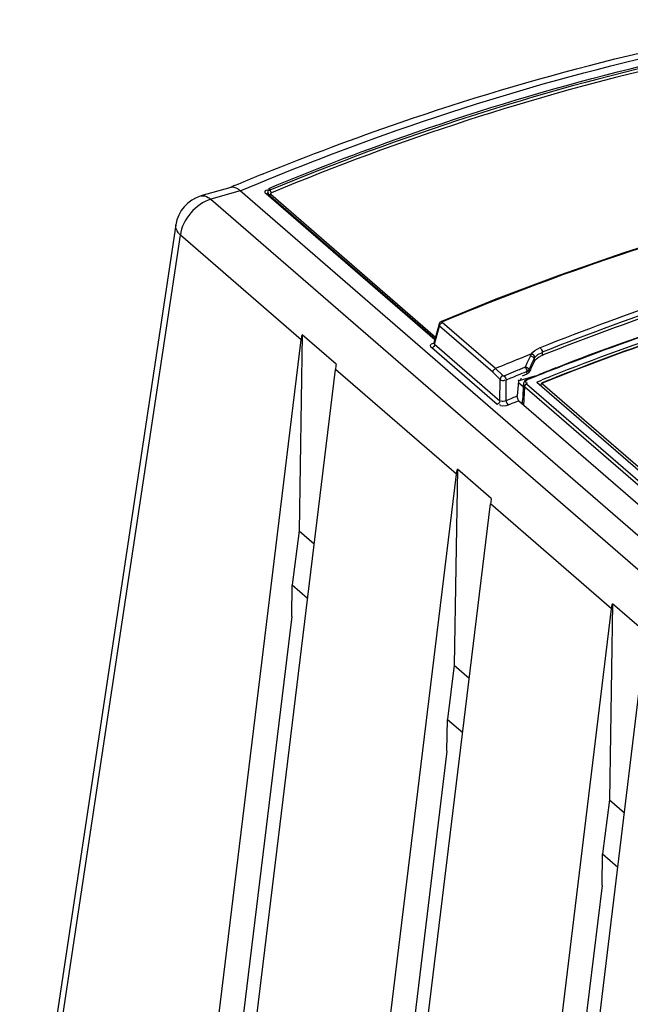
# Model space of a CAD drawing. Header units: inches. Extents: x 0 to 117, y 0 to 83.
# Tile 42 of 60: x 96.49 to 97.85, y 27.39 to 29.57. Entities that reach past the tile are written whole.
import ezdxf

# ---------------------------------------------------------------- set-up
doc = ezdxf.new("R2010")
doc.units = ezdxf.units.IN
doc.header["$LTSCALE"] = 6.431102
doc.header["$MEASUREMENT"] = 0
doc.layers.get('0').update_dxf_attribs({"linetype": 'CONTINUOUS'})

msp = doc.modelspace()

# ---------------------------------------------------------------- linework, layer by layer
at = {"color": 7, "linetype": 'CONTINUOUS'}
for p, q in [((97.0318, 29.2306), (97.0338, 29.2314)), ((96.9606, 29.201), (96.8943, 29.1819)), ((96.9814, 29.1932), (96.9162, 29.1744)), ((103.4464, 23.5944), (96.9814, 29.1932)), ((97.4132, 28.8624), (97.039, 29.1864)), ((97.0435, 29.1861), (97.414, 28.8652)), ((97.0494, 29.1856), (97.4151, 28.8689)), ((96.9162, 29.1744), (103.3812, 23.5756)), ((96.8383, 29.1179), (96.4917, 26.8145)), ((96.5019, 26.792), (96.8485, 29.0952)), ((97.117, 28.8627), (96.8485, 29.0952)), ((97.5491, 28.9526), (97.4285, 28.9037)), ((97.5483, 28.7989), (97.43, 28.9014)), ((97.423, 28.8977), (97.4114, 28.8558)), ((97.413, 28.853), (97.4241, 28.893)), ((97.423, 28.8976), (97.423, 28.8977)), ((97.5423, 28.7906), (97.4241, 28.893)), ((96.8433, 26.6171), (97.117, 28.8627)), ((97.1192, 28.8738), (97.1121, 28.439)), ((97.1945, 28.8086), (97.1192, 28.8738)), ((97.5523, 28.719), (97.4071, 28.8447)), ((97.413, 28.853), (97.5582, 28.7273)), ((97.6521, 28.8353), (97.6522, 28.8283)), ((97.6103, 28.8244), (97.6014, 28.8208)), ((97.6192, 28.828), (97.6103, 28.8244)), ((97.6258, 28.8275), (97.6181, 28.8108)), ((97.628, 28.8315), (97.6192, 28.828)), ((97.6258, 28.8275), (97.6272, 28.8302)), ((97.6272, 28.8302), (97.628, 28.8315)), ((97.6277, 28.8065), (97.6327, 28.8174)), ((97.6327, 28.8174), (97.6339, 28.8202)), ((97.6339, 28.8202), (97.634, 28.8139)), ((97.6442, 28.8242), (97.6493, 28.827)), ((97.6522, 28.8283), (97.6545, 28.8292)), ((96.9191, 26.5515), (97.1928, 28.7971)), ((97.4615, 28.5644), (97.1928, 28.7971)), ((97.5483, 28.7989), (97.5647, 28.7832)), ((97.5674, 28.783), (97.5987, 28.796)), ((97.609, 28.8003), (97.6121, 28.8016)), ((97.6121, 28.8016), (97.6142, 28.8025)), ((97.6155, 28.8052), (97.6142, 28.8025)), ((97.6181, 28.8108), (97.6155, 28.8052)), ((97.6163, 28.7918), (97.6182, 28.7925)), ((97.6183, 28.7871), (97.6182, 28.7925)), ((97.6227, 28.7956), (97.624, 28.7983)), ((97.6228, 28.7907), (97.6227, 28.7956)), ((97.624, 28.7983), (97.6252, 28.8011)), ((97.6252, 28.8011), (97.6277, 28.8065)), ((97.6657, 28.7938), (97.668, 28.7947)), ((97.5423, 28.7906), (97.5585, 28.775)), ((97.5582, 28.7273), (97.5585, 28.775)), ((97.5716, 28.7276), (97.572, 28.7734)), ((97.5992, 28.7709), (97.5967, 28.7381)), ((97.5989, 28.7719), (97.6363, 28.7827)), ((97.6046, 28.7735), (97.6052, 28.7779)), ((97.6081, 28.7829), (97.6183, 28.7871)), ((97.6179, 28.7746), (97.6152, 28.7728)), ((97.6208, 28.776), (97.6179, 28.7746)), ((97.6225, 28.7755), (97.6204, 28.7745)), ((97.6209, 28.776), (97.6243, 28.7774)), ((97.6248, 28.7764), (97.6225, 28.7755)), ((97.6243, 28.7774), (97.6275, 28.7787)), ((97.6279, 28.7777), (97.6248, 28.7764)), ((97.6275, 28.7787), (97.6353, 28.7818)), ((97.6356, 28.7807), (97.6279, 28.7777)), ((97.6353, 28.7818), (97.6404, 28.7838)), ((97.6407, 28.7827), (97.6356, 28.7807)), ((97.6401, 28.7691), (97.6431, 28.7704)), ((97.6404, 28.7838), (97.6424, 28.7846)), ((97.6456, 28.7847), (97.6407, 28.7827)), ((97.6424, 28.7846), (97.6451, 28.7857)), ((97.6431, 28.7704), (97.6452, 28.7712)), ((97.6451, 28.7857), (97.647, 28.7865)), ((97.6452, 28.7712), (97.651, 28.7735)), ((97.6528, 28.7876), (97.6456, 28.7847)), ((97.6919, 28.7832), (97.689, 28.7821)), ((97.61, 28.7582), (97.6004, 28.7665)), ((97.61, 28.7594), (97.6102, 28.7639)), ((97.61, 28.7582), (97.61, 28.7594)), ((97.6104, 28.7655), (97.6102, 28.7638)), ((97.6102, 28.7639), (97.6102, 28.7638)), ((97.6114, 28.7682), (97.6104, 28.7655)), ((97.6128, 28.7585), (97.6105, 28.7169)), ((97.6114, 28.7601), (97.6128, 28.7585)), ((98.8858, 27.6561), (97.6128, 28.7585)), ((97.6167, 28.7676), (97.6178, 28.7673)), ((97.6173, 28.7647), (98.8903, 27.6623)), ((97.6178, 28.7673), (97.619, 28.7671)), ((97.6402, 28.769), (98.9054, 27.6733)), ((98.9058, 27.6793), (97.6529, 28.7644)), ((97.6001, 28.7276), (97.5948, 28.7254)), ((97.6001, 28.7276), (98.8658, 27.6315)), ((97.6079, 28.7221), (97.6082, 28.7284)), ((97.4636, 28.5755), (97.4566, 28.1407)), ((97.5389, 28.5103), (97.4636, 28.5755)), ((97.1878, 26.3188), (97.4615, 28.5644)), ((97.2636, 26.2531), (97.5373, 28.4988)), ((97.806, 28.2661), (97.5373, 28.4988)), ((97.1121, 28.439), (97.0971, 28.3191)), ((97.1121, 28.439), (97.1456, 28.41)), ((97.0958, 28.2488), (97.0971, 28.3191)), ((97.0971, 28.3191), (97.1309, 28.2898)), ((97.8081, 28.2772), (97.8011, 27.8423)), ((97.8834, 28.212), (97.8081, 28.2772)), ((97.0958, 28.2488), (96.8979, 26.6227)), ((97.5323, 26.0204), (97.806, 28.2661)), ((97.608, 25.9548), (97.8817, 28.2004)), ((97.4566, 28.1407), (97.4416, 28.0208)), ((97.4566, 28.1407), (97.4901, 28.1117)), ((97.4403, 27.9505), (97.4416, 28.0207)), ((97.4416, 28.0207), (97.4754, 27.9914)), ((97.4403, 27.9504), (97.2424, 26.3244)), ((97.8011, 27.8423), (97.7861, 27.7224)), ((97.8011, 27.8423), (97.8346, 27.8133)), ((97.7848, 27.6521), (97.7861, 27.7224)), ((97.7861, 27.7224), (97.8199, 27.6931)), ((97.7848, 27.6521), (97.5869, 26.026))]:
    msp.add_line(p, q, dxfattribs=at)
for points in [[(97.039, 29.1864), (97.0396, 29.1866), (97.0401, 29.1868), (97.0407, 29.1869), (97.0412, 29.1869), (97.0417, 29.1868), (97.0422, 29.1867), (97.0427, 29.1866), (97.0431, 29.1864)], [(97.0431, 29.1864), (97.044, 29.1857), (97.0446, 29.1854), (97.0452, 29.1852), (97.0458, 29.1851), (97.0465, 29.185), (97.0472, 29.185), (97.0479, 29.1852), (97.0487, 29.1853), (97.0494, 29.1856)], [(97.0447, 29.1986), (97.045, 29.1983), (97.0453, 29.198), (97.0456, 29.1976), (97.046, 29.1971), (97.0463, 29.1966), (97.0466, 29.1961), (97.0469, 29.1956), (97.0471, 29.195), (97.0477, 29.1937)], [(97.0477, 29.1937), (97.0481, 29.1929), (97.0484, 29.1922), (97.0488, 29.1915), (97.0493, 29.1909), (97.0497, 29.1903), (97.0501, 29.1897), (97.0505, 29.1893), (97.051, 29.1889)], [(97.051, 29.1889), (97.0504, 29.1886), (97.0499, 29.1882), (97.0495, 29.1879), (97.0492, 29.1875), (97.049, 29.1871), (97.0489, 29.1867), (97.0489, 29.1863), (97.0491, 29.1859), (97.0494, 29.1856)], [(98.1185, 29.1421), (97.9759, 29.101), (97.8334, 29.0557), (97.6911, 29.0062), (97.5491, 28.9526)], [(97.4285, 28.9037), (97.4279, 28.9034), (97.4266, 28.9026), (97.4253, 28.9016), (97.4242, 28.9003), (97.4234, 28.8987), (97.423, 28.8976)], [(97.4285, 28.9037), (97.4287, 28.9037), (97.4291, 28.9037), (97.4296, 28.9036), (97.4301, 28.9033), (97.4306, 28.9029)], [(97.43, 28.9014), (97.4298, 28.9015), (97.4298, 28.9017), (97.4297, 28.9019), (97.4297, 28.902), (97.4298, 28.9022), (97.4299, 28.9024), (97.4302, 28.9027), (97.4307, 28.903), (97.4312, 28.9033)], [(97.6339, 28.8202), (97.6341, 28.8205), (97.6343, 28.8209), (97.6345, 28.8213), (97.6347, 28.8217), (97.6349, 28.8221), (97.6351, 28.8225), (97.6354, 28.8228), (97.6356, 28.8232), (97.6359, 28.8236)], [(97.6182, 28.7925), (97.6189, 28.7927), (97.6195, 28.793), (97.6202, 28.7933), (97.6207, 28.7937), (97.6212, 28.794), (97.6217, 28.7944), (97.6221, 28.7948), (97.6224, 28.7952), (97.6227, 28.7956)], [(97.5647, 28.7832), (97.5649, 28.783), (97.5651, 28.7829), (97.5654, 28.7828), (97.5657, 28.7828), (97.566, 28.7827), (97.5664, 28.7827), (97.5667, 28.7828), (97.567, 28.7829), (97.5674, 28.783)], [(97.6152, 28.7728), (97.613, 28.7706), (97.6114, 28.7682)], [(97.6228, 28.7907), (97.6225, 28.7902), (97.6222, 28.7898), (97.6218, 28.7893), (97.6214, 28.7889), (97.6208, 28.7885), (97.6203, 28.7881), (97.6196, 28.7877), (97.619, 28.7874), (97.6183, 28.7871)], [(97.6209, 28.776), (97.6211, 28.7761), (97.6215, 28.7761), (97.622, 28.7759), (97.6225, 28.7755)], [(97.6173, 28.7647), (97.6166, 28.7643), (97.6158, 28.7638), (97.6152, 28.7633), (97.6145, 28.7626), (97.614, 28.7619), (97.6135, 28.7611), (97.6132, 28.7602), (97.6129, 28.7594), (97.6128, 28.7585)], [(97.6532, 28.7678), (97.6521, 28.7673), (97.6509, 28.7665), (97.65, 28.7655), (97.6493, 28.7643), (97.6489, 28.7631), (97.6488, 28.7621)], [(97.6529, 28.7644), (97.6526, 28.7647), (97.6524, 28.7651), (97.6523, 28.7654), (97.6524, 28.7658), (97.6525, 28.7661), (97.6528, 28.7665), (97.6532, 28.7668), (97.6537, 28.7672), (97.6543, 28.7675)]]:
    msp.add_lwpolyline(points, dxfattribs=at)
for centre, radius, start, end in [((99.3375, 23.5549), 6.1261, 112.10841, 112.67601), ((99.349, 23.5271), 6.1563, 112.67568, 112.84316), ((96.9162, 29.1062), 0.0787, 106.0311, 171.4461), ((99.7775, 23.4825), 5.7702, 108.5524, 111.66321), ((99.7542, 23.5489), 5.689, 108.2933, 111.6847), ((99.7584, 23.5351), 5.6968, 108.6243, 111.6736), ((99.8004, 23.3577), 5.8402, 108.17, 111.26791), ((99.8898, 23.1217), 6.0915, 108.42502, 111.22116), ((99.7829, 23.462), 5.7165, 108.4885, 111.8612), ((99.7769, 23.4735), 5.7105, 108.4679, 111.6443), ((99.7796, 23.469), 5.7096, 108.7198, 111.4483), ((97.6699, 28.788), 0.0613, 111.4387, 113.4513), ((99.8533, 23.2838), 5.9774, 112.13141, 112.68215), ((97.6649, 28.7912), 0.0389, 122.056, 126.1207), ((97.6725, 28.7773), 0.0548, 111.6683, 114.9502), ((97.6544, 28.8074), 0.0263, 95.0571, 99.6301), ((99.8441, 23.3562), 5.8743, 112.28616, 112.48351), ((96.8306, 30.6498), 2.0066, 292.5068, 292.6668), ((96.5688, 31.2767), 2.686, 292.6668, 292.786), ((99.8571, 23.2085), 5.9998, 111.42309, 111.61499), ((99.7262, 23.5338), 5.6481, 111.1878, 111.5364), ((99.8513, 23.2235), 5.9838, 111.25566, 111.39934), ((99.8513, 23.3388), 5.8932, 112.48355, 112.75379), ((99.8249, 23.3492), 5.8438, 111.63259, 111.8389), ((99.8247, 23.3521), 5.8348, 111.47008, 111.84818), ((98.2804, 27.0674), 1.8051, 112.638, 113.1181), ((99.8355, 23.3411), 5.8429, 112.53025, 112.64875), ((97.8909, 27.9926), 0.7904, 112.6167, 113.4505), ((98.5955, 26.3044), 2.6197, 112.4557, 112.6423)]:
    msp.add_arc(centre, radius, start, end, dxfattribs=at)
for centre, major_axis, ratio, start_param, end_param in [((97.9361, 24.3939), (1.3177, 6.1305), 0.265913, 0.824373, 0.829795), ((97.2211, 28.8422), (0.0236, 0.0832), 0.213614, -4.237612, -4.080521), ((97.6094, 28.773), (0.00757, 0.00907), 0.758625, -4.260031, -3.956093), ((97.6052, 28.3189), (0.0097, 0.48), 0.020868, 6.69843, 6.831905), ((97.5655, 28.5439), (0.0236, 0.0832), 0.213614, -4.237612, -4.080521)]:
    msp.add_ellipse(centre, major_axis=major_axis, ratio=ratio, start_param=start_param, end_param=end_param, dxfattribs=at)
for points, knots in [([(96.9814, 29.1932), (97.0867, 29.2375), (97.5003, 29.3984), (97.9328, 29.5125), (98.2584, 29.5643)], [0, 0, 0, 0, 0.257219, 1, 1, 1, 1]), ([(97.0338, 29.2314), (97.1336, 29.2719), (97.5264, 29.4193), (97.9356, 29.5243), (98.2436, 29.5729)], [0, 0, 0, 0, 0.256713, 1, 1, 1, 1]), ([(97.0447, 29.1986), (97.1435, 29.2397), (97.5334, 29.3895), (97.9403, 29.4961), (98.2468, 29.5457)], [0, 0, 0, 0, 0.256419, 1, 1, 1, 1]), ([(98.2489, 29.5413), (98.1485, 29.5251), (97.7385, 29.4454), (97.3388, 29.3156), (97.0474, 29.1944)], [0, 0, 0, 0, 0.243845, 1, 1, 1, 1]), ([(98.2219, 29.5306), (98.124, 29.5141), (97.7246, 29.4343), (97.3352, 29.307), (97.051, 29.1889)], [0, 0, 0, 0, 0.244015, 1, 1, 1, 1]), ([(97.4312, 28.9033), (97.5327, 28.9457), (97.933, 29.1), (98.3511, 29.2094), (98.666, 29.2597)], [0, 0, 0, 0, 0.256515, 1, 1, 1, 1]), ([(96.9814, 29.1932), (96.9797, 29.1948), (96.9738, 29.1994), (96.9655, 29.2024), (96.9605, 29.201)], [0, 0, 0, 0, 0.312005, 1, 1, 1, 1]), ([(97.039, 29.1864), (97.0375, 29.1878), (97.034, 29.1936), (97.0412, 29.1956), (97.044, 29.1957)], [0, 0, 0, 0, 0.423033, 1, 1, 1, 1]), ([(97.0474, 29.1944), (97.0454, 29.1937), (97.0401, 29.1923), (97.0435, 29.1882), (97.0448, 29.188)], [0, 0, 0, 0, 0.614366, 1, 1, 1, 1]), ([(96.8944, 29.1819), (96.8997, 29.1834), (96.9083, 29.1807), (96.9144, 29.176), (96.9162, 29.1744)], [0, 0, 0, 0, 0.696826, 1, 1, 1, 1]), ([(96.8485, 29.0952), (96.8467, 29.097), (96.841, 29.1031), (96.8374, 29.112), (96.8383, 29.1179)], [0, 0, 0, 0, 0.295899, 1, 1, 1, 1]), ([(97.4241, 28.893), (97.4236, 28.8936), (97.423, 28.8952), (97.4231, 28.8968), (97.4234, 28.8976)], [0, 0, 0, 0, 0.500212, 1, 1, 1, 1]), ([(97.4071, 28.8447), (97.4053, 28.8462), (97.401, 28.8517), (97.4078, 28.8551), (97.4105, 28.8553)], [0, 0, 0, 0, 0.46194, 1, 1, 1, 1]), ([(97.413, 28.853), (97.4124, 28.8533), (97.4115, 28.8538), (97.4108, 28.8549), (97.4108, 28.8555)], [0, 0, 0, 0, 0.529908, 1, 1, 1, 1]), ([(97.6317, 28.8298), (97.6311, 28.8302), (97.6299, 28.8309), (97.6287, 28.8314), (97.628, 28.8315)], [0, 0, 0, 0, 0.525616, 1, 1, 1, 1]), ([(97.6359, 28.8236), (97.6358, 28.8247), (97.6346, 28.8271), (97.6328, 28.8289), (97.6317, 28.8298)], [0, 0, 0, 0, 0.457106, 1, 1, 1, 1]), ([(97.6359, 28.8236), (97.6366, 28.8246), (97.6383, 28.8268), (97.6402, 28.8286), (97.6413, 28.8295)], [0, 0, 0, 0, 0.4801, 1, 1, 1, 1]), ([(97.6413, 28.8295), (97.6424, 28.8304), (97.6452, 28.8321), (97.6483, 28.8329), (97.65, 28.8332)], [0, 0, 0, 0, 0.459798, 1, 1, 1, 1]), ([(97.6144, 28.8029), (97.6158, 28.8026), (97.6186, 28.8012), (97.621, 28.7992), (97.6219, 28.7979)], [0, 0, 0, 0, 0.492955, 1, 1, 1, 1]), ([(97.6219, 28.7979), (97.6221, 28.7975), (97.6225, 28.7968), (97.6227, 28.796), (97.6227, 28.7956)], [0, 0, 0, 0, 0.52329, 1, 1, 1, 1]), ([(97.6158, 28.7711), (97.6154, 28.7706), (97.6145, 28.769), (97.616, 28.7679), (97.6167, 28.7676)], [0, 0, 0, 0, 0.482792, 1, 1, 1, 1]), ([(97.6204, 28.7745), (97.6195, 28.7741), (97.6179, 28.7731), (97.6164, 28.7718), (97.6158, 28.7711)], [0, 0, 0, 0, 0.536117, 1, 1, 1, 1]), ([(97.6102, 28.7638), (97.6102, 28.7632), (97.6104, 28.7618), (97.611, 28.7606), (97.6114, 28.7601)], [0, 0, 0, 0, 0.486796, 1, 1, 1, 1]), ([(97.6543, 28.7675), (97.6541, 28.7676), (97.6538, 28.7679), (97.6534, 28.7679), (97.6532, 28.7679)], [0, 0, 0, 0, 0.597625, 1, 1, 1, 1]), ([(97.5975, 28.7326), (97.5972, 28.7336), (97.5968, 28.7353), (97.5967, 28.7372), (97.5967, 28.7381)], [0, 0, 0, 0, 0.528318, 1, 1, 1, 1]), ([(97.6001, 28.7276), (97.5994, 28.7282), (97.5984, 28.7298), (97.5978, 28.7316), (97.5975, 28.7326)], [0, 0, 0, 0, 0.435528, 1, 1, 1, 1])]:
    msp.add_open_spline(points, degree=3, knots=knots, dxfattribs=at)
for points in [[(96.9162, 29.1744), (96.8828, 29.1648), (96.8527, 29.1297), (96.8485, 29.0952)], [(97.4241, 28.893), (97.4241, 28.8964), (97.4268, 28.9), (97.43, 28.9014)], [(97.117, 28.8627), (97.1174, 28.8665), (97.1182, 28.8702), (97.1192, 28.8738)], [(97.413, 28.853), (97.4129, 28.8496), (97.4103, 28.8458), (97.4071, 28.8447)], [(97.628, 28.8315), (97.6321, 28.8374), (97.6388, 28.8414), (97.6454, 28.8443)], [(97.6474, 28.8451), (97.6502, 28.8428), (97.6517, 28.8389), (97.6521, 28.8353)], [(97.6258, 28.8275), (97.6294, 28.8271), (97.6337, 28.8238), (97.6339, 28.8202)], [(97.634, 28.8139), (97.6358, 28.8174), (97.6387, 28.8204), (97.6419, 28.8227)], [(97.5423, 28.7906), (97.5424, 28.794), (97.5452, 28.7976), (97.5483, 28.7989)], [(97.6142, 28.8025), (97.6157, 28.7992), (97.6177, 28.7961), (97.6182, 28.7925)], [(97.5647, 28.7832), (97.5615, 28.7819), (97.5587, 28.7784), (97.5585, 28.775)], [(97.5585, 28.775), (97.5612, 28.7728), (97.5668, 28.7712), (97.5689, 28.7739)], [(97.5674, 28.783), (97.57, 28.7805), (97.5715, 28.7769), (97.572, 28.7734)], [(97.5582, 28.7273), (97.5581, 28.7239), (97.5554, 28.7203), (97.5523, 28.719)], [(97.5716, 28.7276), (97.5686, 28.7259), (97.5608, 28.7242), (97.5614, 28.7276)], [(97.5716, 28.7276), (97.5722, 28.724), (97.5737, 28.7201), (97.5764, 28.7178)], [(97.5763, 28.7177), (97.5708, 28.7154), (97.5568, 28.7132), (97.5582, 28.719)], [(97.4615, 28.5644), (97.4619, 28.5682), (97.4627, 28.5719), (97.4636, 28.5755)], [(97.806, 28.2661), (97.8064, 28.2698), (97.8072, 28.2735), (97.8081, 28.2772)]]:
    msp.add_open_spline(points, degree=3, dxfattribs=at)

doc.saveas('drawing.dxf')
